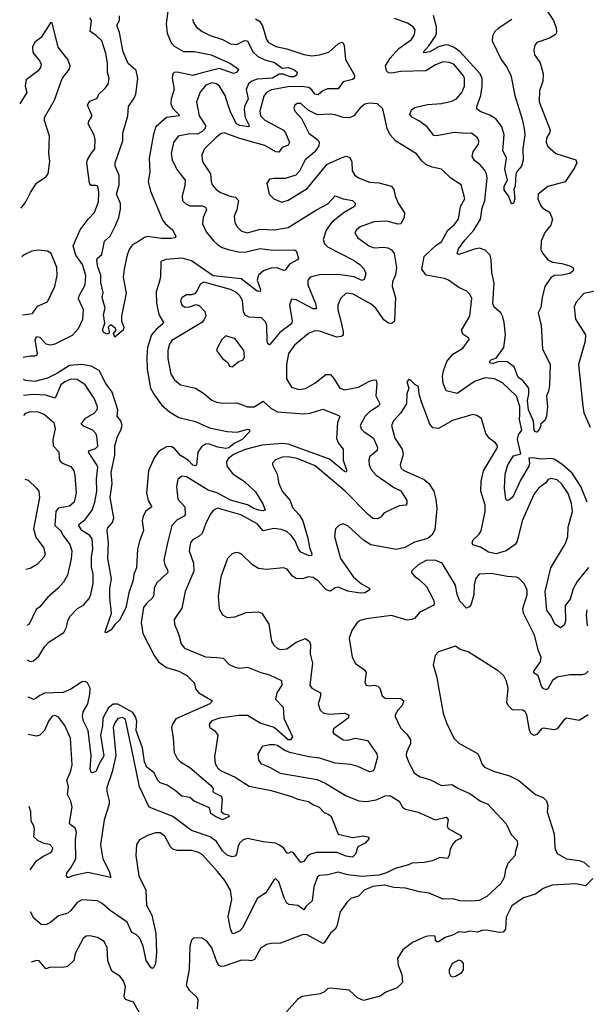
# Model space of a CAD drawing. Extents: x 2143765 to 2212931, y 878955 to 1017455.
# Tile 144 of 256: x 2144197 to 2147821, y 947024 to 953321. Entities that reach past the tile are written whole.
import ezdxf

# ---------------------------------------------------------------- set-up
doc = ezdxf.new("R2010")
doc.units = 0

msp = doc.modelspace()

# ---------------------------------------------------------------- linework, layer by layer
at = {"layer": '0CON20XD'}
for points in [[(2145144.8, 953375), (2145134.8, 953295), (2145140.7, 953235), (2145165, 953173.5), (2145185, 953150.8), (2145245, 953116.9), (2145315, 953117.7), (2145422, 953095), (2145545, 953040), (2145595.8, 953005), (2145587.5, 952985), (2145565, 952977.1), (2145475, 953008.2), (2145355, 952978.3), (2145305, 952963.4), (2145205, 952985.3), (2145185, 952982.5), (2145176, 952974), (2145172.8, 952947.2), (2145184.5, 952875), (2145165.9, 952815), (2145164.5, 952784.5), (2145174, 952754), (2145214.4, 952715), (2145217.5, 952705), (2145135, 952695.3), (2145066.8, 952635), (2145052.2, 952587.8), (2145024.3, 952435), (2145028.8, 952345), (2145018.9, 952285), (2145033.7, 952223.7), (2145111.5, 952041.5), (2145128.3, 952018.3), (2145176.7, 951975), (2145196.4, 951933.6), (2145190, 951925), (2145165, 951921.4), (2145105, 951921.8), (2145015, 951933.8), (2144995, 951928.8), (2144956.8, 951903.2), (2144919.5, 951880.5), (2144899.6, 951855), (2144883.6, 951816.4), (2144865.5, 951725), (2144859.1, 951675), (2144877.5, 951572.5), (2144848.6, 951425), (2144847.5, 951395), (2144862.7, 951355), (2144859.5, 951335), (2144805, 951290), (2144797, 951313), (2144813.3, 951335), (2144810, 951345), (2144785, 951366.2), (2144775, 951366.7), (2144762.5, 951355), (2144770, 951325), (2144766.4, 951313.6), (2144755, 951310), (2144735, 951320), (2144727.5, 951335), (2144740.7, 951379.3), (2144734, 951435), (2144743.8, 951475), (2144724, 951545), (2144730, 951575), (2144715, 951640), (2144716.2, 951686.2), (2144695, 951746.2), (2144691.1, 951785), (2144695, 951796.2), (2144722, 951818), (2144740.5, 951905), (2144774.7, 951935.3), (2144810.8, 952005), (2144831.8, 952055), (2144841.6, 952108.4), (2144841.7, 952145), (2144815.4, 952205), (2144832.3, 952265), (2144832.7, 952325), (2144808.5, 952385), (2144806.8, 952405), (2144856.5, 952545), (2144856, 952595), (2144889.7, 952705), (2144892.5, 952765), (2144930.3, 952819.7), (2144940.9, 952845), (2144953.7, 952945), (2144941.8, 952995), (2144890.3, 953040.3), (2144857.9, 953115), (2144835, 953238), (2144818.6, 953285), (2144835.3, 953314.7), (2144835.3, 953345)], [(2147563.3, 953385), (2147610.8, 953315), (2147628.3, 953268.3), (2147630.7, 953239.3), (2147623.8, 953225), (2147585, 953202.2), (2147505, 953174), (2147492.4, 953157.6), (2147485.6, 953125), (2147490.6, 953095), (2147525.3, 953045.3), (2147546, 952975), (2147542.3, 952927.7), (2147521.1, 952865), (2147520, 952795), (2147590, 952615), (2147585.6, 952595), (2147565.5, 952565), (2147563.8, 952535), (2147575, 952509.2), (2147626.2, 952465), (2147754, 952424), (2147760, 952405), (2147745, 952372.5), (2147686.4, 952283.6), (2147575, 952254.4), (2147512.5, 952205), (2147510, 952175), (2147529.8, 952129.8), (2147542, 952115), (2147585, 952089.2), (2147604.4, 952045), (2147593.4, 952006.6), (2147555, 951960.8), (2147532.3, 951905), (2147531, 951851), (2147543.3, 951825), (2147575, 951784.5), (2147605, 951770.5), (2147665, 951762.1), (2147715, 951747.2), (2147735.3, 951735.3), (2147740, 951725), (2147735, 951712.2), (2147715, 951697.5), (2147665, 951686.8), (2147615, 951685.4), (2147592.2, 951667.8), (2147555, 951614), (2147538.2, 951545), (2147530.8, 951479.2), (2147512.9, 951445), (2147532.5, 951365), (2147541.1, 951215), (2147589.4, 951115), (2147585.6, 950984.4), (2147580, 950945), (2147566.2, 950915), (2147573.8, 950845), (2147566.7, 950785), (2147555, 950757.5), (2147527.5, 950735), (2147530, 950725), (2147520.5, 950699.5), (2147505, 950683.8), (2147495, 950684.2), (2147487.1, 950695), (2147483.1, 950753.1), (2147450.4, 950825), (2147445.3, 950885.3), (2147453.3, 950925), (2147453.2, 950965), (2147415, 951014.3), (2147385, 951033.2), (2147360.6, 951100.6), (2147315, 951131.8), (2147264.3, 951135.7), (2147225, 951122.1), (2147208.6, 951125), (2147202.5, 951135), (2147215, 951146.9), (2147243.5, 951156.5), (2147294, 951225), (2147305.2, 951305), (2147296.3, 951385), (2147285.2, 951425.2), (2147274.6, 951445), (2147231.8, 951481.8), (2147222.1, 951505), (2147231.3, 951635), (2147217, 951705), (2147213.1, 951785), (2147205.3, 951815), (2147175, 951846.5), (2147138.8, 951858.8), (2147105, 951854.1), (2147005, 951820), (2146995.9, 951825.9), (2147004.5, 951855), (2147045, 951911.5), (2147102.4, 951975), (2147143.6, 952045), (2147154.7, 952115), (2147171.6, 952165), (2147186.4, 952306.4), (2147182.3, 952335), (2147170.6, 952360.6), (2147139.2, 952395), (2147108.1, 952418.1), (2147091.2, 952445), (2147096.8, 952475), (2147132.2, 952525), (2147134.3, 952545), (2147125.8, 952565), (2147086, 952596), (2147057.3, 952592.7), (2146975, 952599.2), (2146865, 952578.5), (2146845, 952580.6), (2146802.9, 952635), (2146755, 952670.8), (2146705, 952696.7), (2146691.8, 952715), (2146703.6, 952745), (2146725, 952759.7), (2146805, 952777.7), (2146895, 952784.2), (2146961.4, 952798.6), (2146990, 952815), (2147024.7, 952855.3), (2147040.9, 952895), (2147041.2, 952945), (2147035, 952960.6), (2146974.8, 953034.8), (2146945, 953047.2), (2146905, 953051.3), (2146857.4, 953032.6), (2146795, 952993.4), (2146635, 952989.6), (2146575, 952977.7), (2146555, 952980.9), (2146543, 952993), (2146537.6, 953025), (2146566.1, 953073.9), (2146622.8, 953137.2), (2146703.5, 953195), (2146722.5, 953225), (2146725.7, 953255), (2146714, 953275), (2146678, 953298), (2146595, 953327.2)], [(2144206.1, 952115), (2144236.9, 952155), (2144265.5, 952215), (2144305, 952274.3), (2144364, 952315), (2144378.6, 952335), (2144389.1, 952415), (2144383.3, 952465), (2144388.1, 952575), (2144356.5, 952675), (2144355.6, 952695), (2144419.2, 952805), (2144468.6, 952945), (2144515.8, 953005), (2144520.8, 953025), (2144504.3, 953065), (2144444.2, 953145), (2144405, 953300), (2144395, 953300), (2144333.9, 953206.1), (2144293.2, 953176.8), (2144278, 953145), (2144280.5, 953110.5), (2144326.2, 953055), (2144333.6, 953036.4), (2144330, 953015), (2144315.5, 952994.5), (2144239.2, 952935), (2144232.5, 952895), (2144243.1, 952855), (2144197.1, 952782.6)], [(2144219, 951161.8), (2144265, 951170.8), (2144295, 951170.5), (2144305.8, 951175), (2144310, 951185), (2144296.8, 951273.2), (2144305, 951294.3), (2144325, 951289.5), (2144365, 951247.5), (2144395, 951242.1), (2144425, 951247.3), (2144535.8, 951304.2), (2144572.2, 951345), (2144600.4, 951405), (2144604.6, 951465), (2144572.5, 951535), (2144577.5, 951555), (2144615.8, 951625), (2144620, 951685), (2144597.9, 951755), (2144555.2, 951815.2), (2144538.1, 951875), (2144583.1, 951976.9), (2144635, 952046), (2144675, 952086.7), (2144701.9, 952155), (2144704.2, 952215), (2144696.2, 952255), (2144685, 952261.2), (2144655, 952261.2), (2144644.2, 952274.2), (2144625.5, 952405), (2144630, 952425), (2144655, 952465.7), (2144676.9, 952495), (2144678.9, 952555), (2144672.8, 952582.8), (2144635.9, 952654.1), (2144638.3, 952671.7), (2144660, 952705), (2144630.6, 952775), (2144645, 952799.2), (2144685, 952814.2), (2144695, 952823.8), (2144702.5, 952845), (2144745, 952884.2), (2144762, 952908), (2144768.9, 952945), (2144759.2, 952985), (2144758.2, 953045), (2144748.9, 953105), (2144721.4, 953185), (2144685, 953221.4), (2144646.9, 953245), (2144655.5, 953315.5), (2144645, 953332.5)], [(2145302.2, 953325), (2145308, 953302), (2145325, 953276), (2145364, 953245), (2145415, 953219.5), (2145495, 953194.7), (2145545, 953166.6), (2145585, 953161.9), (2145635, 953187.1), (2145655, 953185.6), (2145687.3, 953115), (2145720.9, 953085), (2145765, 953063.9), (2145826.4, 953046.4), (2145875, 953011.2), (2145915, 953015.3), (2145951.1, 953001.1), (2145970.8, 952985), (2145967.2, 952965), (2145951.9, 952955), (2145927.5, 952955), (2145882.5, 952972.5), (2145856.7, 952973.3), (2145815, 952947.3), (2145715, 952939.8), (2145682.5, 952927.5), (2145660, 952910), (2145645.3, 952875), (2145658.4, 952815), (2145635.8, 952765), (2145633.1, 952745), (2145640.2, 952695), (2145664.5, 952645), (2145662.5, 952635), (2145605.7, 952644.3), (2145584.2, 952655), (2145547.7, 952725), (2145530.4, 952775), (2145511.9, 952835), (2145475, 952896.5), (2145455, 952910.8), (2145425, 952917.9), (2145387.3, 952902.7), (2145352.2, 952857.8), (2145327.7, 952795), (2145344.8, 952704.8), (2145385.3, 952645), (2145384.2, 952625), (2145364.1, 952605), (2145335, 952588.5), (2145285, 952590.2), (2145210.8, 952575), (2145181.1, 952535), (2145165.6, 952465), (2145171.5, 952425), (2145202.4, 952362.4), (2145255.6, 952295), (2145252.6, 952257.4), (2145236.4, 952195), (2145239.4, 952165), (2145258.6, 952145), (2145285, 952130.8), (2145365, 952130.4), (2145385, 952120.8), (2145391.5, 952105), (2145370, 952055), (2145365.4, 952015.4), (2145388.8, 951965), (2145436.2, 951906.2), (2145463.1, 951883.1), (2145493.1, 951863.1), (2145529.4, 951850.6), (2145605, 951834.2), (2145645, 951836.9), (2145735, 951858.4), (2145815, 951847.3), (2145955, 951848), (2145965, 951843.3), (2145981.2, 951795), (2145973.8, 951785), (2145923.6, 951756.4), (2145895, 951718), (2145885, 951715.7), (2145843.7, 951733.7), (2145805, 951732.1), (2145756.5, 951715), (2145725, 951686.5), (2145716.2, 951655), (2145737.5, 951595), (2145735, 951582), (2145715, 951583.6), (2145612.8, 951662.8), (2145435, 951682.7), (2145295, 951779.4), (2145235.3, 951794.7), (2145132.4, 951787.6), (2145100, 951775), (2145098.1, 951675), (2145086, 951634)], [(2145705, 953326.7), (2145730.6, 953310.6), (2145750.5, 953280.5), (2145775.4, 953195), (2145788.5, 953175), (2145835, 953150), (2145905, 953134.7), (2146015, 953097.1), (2146065, 953089.8), (2146115, 953095.2), (2146175, 953113), (2146235, 953167.2), (2146255, 953176.6), (2146264, 953174), (2146272.6, 953155), (2146280, 953065), (2146338.2, 952965), (2146335.6, 952945), (2146325, 952937.5), (2146265, 952922.2), (2146235, 952878.9), (2146165, 952879.4), (2146135, 952864.7), (2146105, 952840), (2146085, 952843.9), (2146065, 952872), (2146046.4, 952886.4), (2145996.3, 952893.7), (2145915, 952891.6), (2145808.3, 952871.7), (2145775, 952855.4), (2145758.9, 952831.1), (2145732.2, 952735), (2145736.2, 952705), (2145765, 952678.2), (2145885, 952614.6), (2145898.1, 952598.1), (2145921.8, 952535), (2145915, 952518.9), (2145875, 952503.3), (2145855, 952473.3), (2145835, 952476.2), (2145765, 952515.7), (2145605, 952560.3), (2145505, 952597.3), (2145485, 952592.5), (2145455, 952570.4), (2145380, 952495), (2145362.7, 952457.3), (2145364, 952424), (2145370, 952405), (2145418.4, 952335), (2145421.2, 952285), (2145428.9, 952265), (2145453.1, 952235), (2145480.8, 952215), (2145542.3, 952192.3)], [(2147345, 953322.5), (2147257.1, 953265), (2147236.9, 953245), (2147220.6, 953215), (2147218.1, 953185), (2147276.2, 953065), (2147309.9, 953019.9), (2147338.5, 952965), (2147363.1, 952835), (2147410.9, 952685), (2147424.1, 952624.1), (2147427.6, 952585), (2147415.5, 952495.5), (2147417.8, 952422.2), (2147406, 952385), (2147381.5, 952355), (2147370.6, 952335), (2147365, 952257.5), (2147356.7, 952235), (2147362.9, 952175), (2147355, 952146.7), (2147345, 952143.3), (2147339.5, 952149.5), (2147323.8, 952195), (2147295, 952231.2), (2147294.7, 952255), (2147317.8, 952295), (2147300.9, 952365), (2147309.5, 952435), (2147287.3, 952485), (2147296.6, 952585), (2147280.9, 952635), (2147245, 952684.6), (2147205, 952710.3), (2147143.1, 952733.1), (2147121.1, 952751.1), (2147120.8, 952765), (2147146.6, 952835), (2147155.7, 952895.7), (2147154.3, 952945), (2147141.8, 952975), (2147013.8, 953115), (2146975, 953143.1), (2146935, 953159), (2146915, 953157.3), (2146875, 953146.3), (2146819.2, 953115), (2146785, 953108.8), (2146780, 953115), (2146813.9, 953153.9), (2146857.1, 953215), (2146863.7, 953235), (2146863.1, 953275), (2146842.7, 953347.3)], [(2147825.6, 950235), (2147787, 950335), (2147730.4, 950420.4), (2147665, 950478.8), (2147615, 950510.1), (2147595, 950515.5), (2147535, 950509.5), (2147475, 950518.8), (2147454.2, 950515.8), (2147457.9, 950485), (2147453, 950465), (2147399.5, 950375), (2147355, 950278), (2147345, 950262), (2147325, 950248.8), (2147315, 950246.7), (2147306.7, 950255), (2147296.9, 950325), (2147301.2, 950415), (2147318.4, 950475), (2147355, 950531.9), (2147401.5, 950545), (2147380.4, 950635), (2147387.9, 950665), (2147409.4, 950695), (2147393.1, 950763.1), (2147396, 950795), (2147395, 950846.7), (2147375, 950913.1), (2147285, 950998.1), (2147233.1, 951023.1), (2147175, 951031.1), (2147105, 951006.2), (2146995, 950930), (2146925, 950946.2), (2146905, 950993.3), (2146902, 951042), (2146907.1, 951075), (2146929.4, 951135), (2146968.3, 951181.7), (2147030.7, 951219.3), (2147072.5, 951275), (2147068.8, 951285), (2147030.6, 951310.6), (2147023.8, 951335), (2147076.9, 951425), (2147088, 951538), (2147075.4, 951565.4), (2147056.2, 951585), (2147005, 951608.5), (2146939.2, 951655), (2146915, 951664.6), (2146796.4, 951686.4), (2146768.4, 951725), (2146783.4, 951806.6), (2146860.6, 951879.4), (2146895, 951900), (2146934.5, 951975), (2146975, 952009.4), (2147002.9, 952045), (2147016.5, 952125), (2147044.5, 952175), (2147021.2, 952265), (2146955, 952306.9), (2146895, 952365.7), (2146835, 952376.8), (2146795.2, 952395.2), (2146768.1, 952418.1), (2146735, 952462.5), (2146602.8, 952542.8), (2146567.1, 952585), (2146548.1, 952625), (2146520, 952750), (2146485, 952782.5), (2146435, 952787.5), (2146405, 952780), (2146375, 952756.2), (2146334.6, 952705.4), (2146307, 952693), (2146265, 952694.5), (2146215, 952712.2), (2146185, 952716.9), (2146101.9, 952711.9), (2146041.7, 952741.7), (2145995, 952785.6), (2145972.5, 952785), (2145956.2, 952775), (2145950, 952755), (2145957.1, 952735), (2145998.6, 952688.6), (2146047.1, 952595), (2146105, 952550), (2146111.8, 952535), (2146110.9, 952515), (2146085.3, 952474.7), (2146021.9, 952425), (2145987.4, 952352.6), (2145962.7, 952327.3), (2145895, 952305.6), (2145825, 952306), (2145795, 952300), (2145776.7, 952275), (2145792, 952205), (2145823.3, 952175), (2145874.2, 952154.2), (2145915, 952165.8), (2146035, 952240.8), (2146163.3, 952396.7), (2146255, 952437.3), (2146285, 952447.5), (2146308.4, 952438.4), (2146321.2, 952411.2), (2146323.8, 952353.8), (2146339.4, 952329.4), (2146365, 952309.4), (2146435, 952281.2), (2146495, 952277.3), (2146576, 952256), (2146590.5, 952235), (2146598.8, 952195), (2146618.3, 952148.3), (2146657.5, 952085), (2146656.7, 952055), (2146635, 952014.4), (2146615, 952012.2), (2146545, 952032.3), (2146462.3, 952027.7), (2146375, 951996.5), (2146350, 951975), (2146340, 951955), (2146359.2, 951925), (2146435, 951872.7), (2146465, 951861.8), (2146525, 951866.9), (2146550.9, 951860.9), (2146575, 951849.4), (2146591.2, 951825), (2146606.7, 951735), (2146600.8, 951689.2), (2146581.2, 951645), (2146579.2, 951615), (2146600, 951545), (2146596.8, 951455), (2146595, 951391.2), (2146575, 951377.8), (2146555, 951380), (2146525, 951402.2), (2146475.4, 951475), (2146445, 951502.5), (2146330, 951565), (2146285, 951571.4), (2146250.2, 951539.8), (2146231.1, 951495), (2146231.2, 951465), (2146252, 951395), (2146266.2, 951325), (2146265, 951304.2), (2146255, 951294.5), (2146225, 951290), (2146115, 951329.2), (2146085, 951330), (2146045, 951313.3), (2145955, 951240), (2145915.5, 951185), (2145903.8, 951116.2), (2145903.2, 951023.2), (2145935, 950971.2), (2145985, 950955.6), (2146025, 950963.1), (2146085, 950997.3), (2146155, 951052.5), (2146185, 951051.9), (2146207, 951027), (2146244.7, 950964.7), (2146275, 950953.8), (2146365, 950970.4), (2146435, 951010), (2146465, 951018.1), (2146476, 951015), (2146481.8, 950995), (2146475.3, 950915.3), (2146501.5, 950865), (2146495, 950851.9), (2146435, 950813.8), (2146406.2, 950785), (2146374.5, 950725), (2146381.5, 950705), (2146397.6, 950687.6), (2146459.3, 950645), (2146486.5, 950585), (2146483.5, 950565), (2146434.4, 950525), (2146429.1, 950505), (2146432.3, 950475), (2146445.4, 950445), (2146477.7, 950407.7), (2146595, 950326.4), (2146635, 950307.1), (2146672.9, 950245), (2146674, 950225), (2146666.7, 950215), (2146625, 950211.2), (2146563.8, 950185), (2146525.7, 950164.3), (2146508.1, 950141.9), (2146485, 950128.5), (2146455, 950131.5), (2146425, 950156.2), (2146278.9, 950305), (2146087, 950467), (2145972.5, 950515), (2145915, 950524.2), (2145875, 950522.7), (2145832.5, 950505), (2145814.5, 950485.5), (2145814, 950475), (2145843.6, 950415), (2145854.5, 950355), (2145875.6, 950305), (2145926.7, 950245), (2145942.1, 950202.1), (2145984.4, 950154.4), (2146008.4, 950115), (2146039.8, 950005), (2146050, 949945), (2146065.7, 949904.3), (2146063.3, 949895), (2146048.3, 949891.7), (2145995, 949914.6), (2145980, 949935), (2145958.1, 949988.1), (2145932.9, 950022.9), (2145905, 950047.3), (2145870.7, 950060.7), (2145822.3, 950067.7), (2145755, 950052.9), (2145715, 950096.9), (2145611.1, 950155), (2145462.9, 950197.1), (2145436.1, 950183.9), (2145415, 950155.8), (2145384.7, 950095.3), (2145364.5, 950035), (2145345, 950017.5), (2145302.9, 949995), (2145288.5, 949975), (2145280.5, 949925), (2145308.9, 949845), (2145310, 949795), (2145255.6, 949665), (2145233.6, 949556.4), (2145185.8, 949485), (2145188, 949455), (2145215, 949387.5), (2145229.1, 949329.1), (2145250.8, 949300.8), (2145385, 949246.7), (2145457.4, 949242.6), (2145498.3, 949238.3), (2145537.2, 949197.2), (2145575, 949179.4), (2145605, 949174.4), (2145655, 949180.6), (2145738.8, 949145), (2145795, 949130), (2145872.5, 949095), (2145874.5, 949065), (2145842.2, 949015), (2145832.5, 948975), (2145882.9, 948925), (2145887.2, 948855), (2145941.2, 948735), (2145930, 948715), (2145915, 948715.6), (2145823.9, 948793.9), (2145735, 948821.3), (2145655, 948871.1), (2145598.3, 948871.7), (2145475, 948854.5), (2145425, 948836.9), (2145408, 948815), (2145414, 948795), (2145445, 948773.8), (2145464, 948745), (2145448.6, 948645), (2145442.2, 948607.8), (2145447.8, 948565), (2145464.4, 948535), (2145486.3, 948516.3), (2145575, 948477.4), (2145665, 948418.9), (2145805, 948390.9), (2145935, 948353.8), (2145975, 948336.7), (2146045, 948321.4), (2146071.7, 948301.7), (2146113.3, 948285), (2146145, 948251.2), (2146175, 948238.8), (2146188.8, 948225), (2146235, 948112), (2146325, 948091.4), (2146395, 948101.8), (2146423.8, 948095), (2146431.2, 948085), (2146405.7, 948055), (2146359.4, 948030.6), (2146344.4, 947985), (2146325, 947964.6), (2146285, 947971.5), (2146225, 947994.6), (2146094.8, 947995.2), (2146056.7, 947985), (2146038.7, 947971.3), (2146015, 947938), (2145995, 947932), (2145945.8, 947995.8), (2145935, 947998.8), (2145915, 947987.5), (2145905, 947992.9), (2145885, 948025.6), (2145855, 948044.5), (2145833.6, 948053.6), (2145755, 948062.8), (2145655, 948083.9), (2145625.8, 948075), (2145603.5, 948055), (2145593.6, 948035), (2145584, 947985), (2145575, 947972), (2145555, 947966.9), (2145525, 947978.9), (2145494, 948005), (2145455.8, 948065.8), (2145415.6, 948095), (2145295, 948134.6), (2145175.5, 948225), (2145024.3, 948284.3), (2144962.7, 948415), (2144925, 948602), (2144874.5, 948845), (2144855, 948858.8), (2144825, 948851.5), (2144805.4, 948825), (2144795.4, 948795), (2144812.5, 948615), (2144788.7, 948511.3), (2144755, 948410), (2144754.1, 948385), (2144770, 948325), (2144769.7, 948305), (2144737.2, 948202.8), (2144714.7, 948044.7), (2144728.8, 947955), (2144768.9, 947875), (2144780, 947835), (2144633.8, 947866.2), (2144535, 947845.6), (2144505, 947833.3), (2144495.6, 947845), (2144497.6, 947865), (2144523.5, 947896.5), (2144557, 947955), (2144553.2, 948075), (2144559.6, 948125), (2144551.2, 948151.2), (2144520.8, 948175), (2144515.6, 948185.6), (2144533.5, 948285), (2144523.6, 948323.6), (2144503.3, 948365), (2144509.1, 948415), (2144497.9, 948455), (2144525, 948518), (2144532.3, 948555), (2144522.2, 948725), (2144486.8, 948806.8), (2144445, 948861.4), (2144425, 948870), (2144405, 948867.5), (2144381.8, 948835), (2144355.7, 948774.3), (2144325, 948745.6), (2144305, 948737.8), (2144251.7, 948749.7)], [(2145542.3, 952192.3), (2145577.5, 952185), (2145596.1, 952165), (2145585.3, 952104.7), (2145567.8, 952065), (2145572.8, 952022.8), (2145588.6, 951995), (2145615, 951968.6), (2145655, 951957.5), (2145735, 951980), (2145825, 951975.8), (2145915, 951991.6), (2146095, 952104.6), (2146167.2, 952142.8), (2146215, 952194.3), (2146265, 952174.5), (2146326.2, 952165), (2146345.8, 952145), (2146337.5, 952125), (2146272, 952088), (2146193.3, 952026.7), (2146158.1, 951975), (2146138.6, 951915), (2146146.7, 951886.7), (2146165, 951867.5), (2146332, 951782), (2146371.9, 951755), (2146399.2, 951725), (2146410, 951695), (2146401.2, 951658.8), (2146385, 951653.5), (2146337.2, 951677.2), (2146235, 951690.9), (2146115, 951689.8), (2146055, 951674.4), (2146039.5, 951655), (2146038.9, 951625), (2146088.6, 951505), (2146095, 951471.2), (2146075, 951472.3), (2145965, 951530), (2145935, 951533.8), (2145923.3, 951495), (2145939.4, 951395), (2145935.4, 951375), (2145860.6, 951319.4), (2145795, 951242.2), (2145785, 951247.5), (2145779.7, 951265), (2145778.2, 951365), (2145769.5, 951389.5), (2145743.3, 951413.3), (2145665, 951417.5), (2145640.1, 951430.1), (2145628.8, 951455), (2145622.7, 951525), (2145605.3, 951555), (2145584.6, 951575), (2145545.5, 951595.5), (2145375, 951642.9), (2145351.5, 951628.5), (2145330.8, 951585), (2145315, 951568), (2145295, 951560.8), (2145265, 951560.8), (2145235.6, 951544.4), (2145225.7, 951525), (2145235, 951494.2), (2145255, 951483.3), (2145282.5, 951485), (2145325, 951498.6), (2145345, 951493.1), (2145381.2, 951455), (2145387.3, 951425), (2145375, 951398.1), (2145361.5, 951385), (2145170.9, 951269.1), (2145155.5, 951245), (2145143.8, 951205), (2145143.8, 951155), (2145164.7, 951054.7), (2145187.3, 951017.3), (2145225, 950985.6), (2145322, 950965), (2145373.3, 950933.3), (2145425, 950887.8), (2145455, 950875.5), (2145495, 950869.1), (2145585, 950871.1), (2145655, 950843.9), (2145695.9, 950844.1), (2145755, 950881.1), (2145805, 950833.6), (2145845, 950812.6), (2146015, 950799.7), (2146055.3, 950804.7), (2146135, 950829.5), (2146239.1, 950789.1), (2146243.8, 950783.8), (2146230.4, 950745), (2146223.8, 950643.8), (2146233.1, 950615), (2146266.9, 950575), (2146266.8, 950503.2), (2146290, 950435), (2146285, 950426.2), (2146275, 950431.9), (2146179.4, 950509.4), (2145915, 950605.2), (2145875, 950610.2), (2145745, 950600.2), (2145638.3, 950571.7), (2145565, 950539.4), (2145532.9, 950515), (2145520, 950495), (2145521.5, 950465), (2145557.6, 950417.6), (2145636.7, 950365), (2145705, 950300.6), (2145751.4, 950225), (2145766.5, 950183.5), (2145755, 950179.5), (2145727.5, 950185), (2145695, 950195.6), (2145655, 950219.2), (2145545, 950249), (2145465, 950292.5), (2145402.5, 950312.5), (2145265, 950396.8), (2145235, 950400.6), (2145208.9, 950381.1), (2145199.1, 950335), (2145209.5, 950255), (2145252.7, 950205), (2145256.2, 950155), (2145249.2, 950145), (2145205, 950122.9), (2145171.2, 950085), (2145143.1, 949975), (2145120, 949865), (2145126.2, 949835), (2145143.3, 949803.3), (2145143.8, 949785), (2145071.9, 949718.1), (2145057.5, 949685), (2145055.4, 949645), (2145047.9, 949625), (2145005, 949584.4), (2144989.1, 949560.9), (2144973.1, 949465), (2144984.7, 949395), (2145056.8, 949255), (2145085, 949214.6), (2145135, 949177.5), (2145215, 949153.8), (2145265.9, 949125.9), (2145309.2, 949085), (2145315.8, 949075), (2145320.5, 949040.5), (2145343.3, 949015), (2145430, 948965), (2145414, 948945), (2145195, 948849.1), (2145173.4, 948815), (2145168.8, 948795), (2145177.9, 948727.9), (2145185.6, 948635), (2145204.4, 948595), (2145224.7, 948574.7), (2145285, 948539.1), (2145417.5, 948425), (2145433.8, 948405), (2145432.5, 948385), (2145438.3, 948378.3), (2145485.8, 948355), (2145493.1, 948335), (2145486.1, 948256.1), (2145505, 948242.5), (2145533.3, 948235), (2145537.1, 948225), (2145495, 948204.3), (2145445, 948226.7), (2145420.5, 948245), (2145410, 948280), (2145314, 948324), (2145285, 948346.9), (2145233.8, 948355), (2145191.9, 948391.9), (2145140.8, 948425), (2145095, 948440.3), (2145080.5, 948455), (2145056.1, 948505), (2145010.2, 948540.2), (2144994.9, 948575), (2144982.2, 948665), (2144942, 948775), (2144945.5, 948835), (2144938.5, 948861.5), (2144920.1, 948890.1), (2144825, 948944.2), (2144795.8, 948944.2), (2144765, 948919.3), (2144728.3, 948855), (2144727.6, 948805), (2144714.7, 948744.7), (2144736, 948614), (2144702.3, 948557.7), (2144686.2, 948515), (2144663.8, 948503.8), (2144655, 948506), (2144647.3, 948527.3), (2144653.4, 948615), (2144634.8, 948774.8), (2144605.9, 948835), (2144598.1, 948865), (2144602.5, 948895), (2144632, 948945), (2144646.5, 949006.5), (2144647.8, 949045), (2144630.8, 949080.8), (2144615, 949089.4), (2144595, 949086.8), (2144527.5, 949042.5), (2144475, 949017.3), (2144355, 949013), (2144325, 948999.7), (2144301.1, 948978.9), (2144285, 948972.7), (2144252.4, 948987.6), (2144248.5, 948987)], [(2144215.4, 951432.3), (2144278.9, 951441.1), (2144311.8, 951488.2), (2144375, 951516.7), (2144421.9, 951615), (2144437.8, 951685), (2144433.8, 951735), (2144398.1, 951825), (2144375, 951840.5), (2144315, 951846.8), (2144275, 951840), (2144225, 951816.2), (2144210.3, 951805.1)], [(2145086, 951634), (2145069.5, 951580.5), (2145072.3, 951507.7), (2145086.8, 951435), (2145117.1, 951385), (2145113.1, 951375), (2145069.9, 951340.1), (2145039.6, 951305), (2145015.3, 951225), (2145009.7, 951165), (2145012.4, 951085), (2145034.7, 950965), (2145059, 950919), (2145105, 950857.8), (2145155, 950812.2), (2145215, 950776.5), (2145321.4, 950751.4), (2145410.6, 950710.6), (2145525, 950686.9), (2145587.9, 950682.1), (2145655, 950702), (2145667.7, 950697.7), (2145666.2, 950685), (2145619, 950635), (2145569.4, 950610.6), (2145535, 950582.3), (2145515, 950577.9), (2145463.7, 950586.3), (2145405, 950607.5), (2145384.8, 950605.2), (2145360.4, 950589.6), (2145337.1, 950555), (2145327.8, 950475), (2145321.4, 950468.6), (2145305, 950472.3), (2145273.6, 950503.6), (2145225, 950534.7), (2145187.7, 950577.7), (2145165, 950591.6), (2145135, 950588.9), (2145101, 950569), (2145083.5, 950555), (2145054.6, 950515), (2145020, 950435), (2145008.1, 950295), (2145019.5, 950245), (2145043.1, 950205), (2145002.8, 950177.2), (2144986.1, 950145), (2144981.1, 950115), (2144988.5, 950055), (2144962.5, 949985), (2144951.5, 949935), (2144943.7, 949816.3), (2144926.9, 949775), (2144923, 949737), (2144895.4, 949654.6), (2144875, 949560), (2144835, 949480), (2144805, 949452.5), (2144782, 949418), (2144755, 949400.8), (2144745, 949400), (2144742.9, 949405), (2144783.8, 949525), (2144773.6, 949625), (2144773.8, 949685), (2144783.3, 949745), (2144760.2, 949875), (2144765.3, 949974.7), (2144756.4, 950055), (2144759.8, 950070.2), (2144790.2, 950105), (2144798.2, 950135), (2144775.3, 950265), (2144789.5, 950355), (2144782.9, 950425), (2144804.7, 950535), (2144805.7, 950595), (2144821.9, 950655), (2144845, 950695.6), (2144852.5, 950725), (2144845, 950754.5), (2144820, 950785), (2144825.6, 950825), (2144787.8, 950937.8), (2144748.9, 950995), (2144705, 951076.7), (2144655, 951105.8), (2144595.1, 951115.1), (2144515, 951109.3), (2144439.5, 951060.5), (2144375, 951027.6), (2144295, 951007.4), (2144234.2, 951014.2), (2144221, 951020.7)], [(2147875, 951584.4), (2147805, 951568.6), (2147756, 951515), (2147744.4, 951485), (2147752.2, 951405), (2147815.7, 951305), (2147814.3, 951265), (2147771.1, 951115), (2147799.7, 950849.7), (2147805.6, 950805.6), (2147845, 950713.8)], [(2145555, 951100), (2145595, 951133.3), (2145626.2, 951145), (2145634, 951165), (2145630.8, 951205), (2145575, 951280), (2145515, 951298.6), (2145490.8, 951275), (2145461.2, 951225), (2145456.7, 951205), (2145494.3, 951154.3), (2145527.7, 951127.7), (2145540, 951105), (2145555, 951100)], [(2144245.3, 949226.3), (2144265, 949216.7), (2144285, 949220.6), (2144319.4, 949250.6), (2144355, 949310), (2144385, 949341.4), (2144479.1, 949400.9), (2144497.5, 949435), (2144505.7, 949475.7), (2144517.1, 949505), (2144567.5, 949555), (2144605, 949575.6), (2144640.7, 949619.3), (2144653.1, 949645), (2144667.8, 949715), (2144667.2, 949775), (2144657.3, 949822.7), (2144656.7, 949885), (2144664.6, 949935), (2144659.8, 949999.8), (2144645, 950022.5), (2144593.8, 950055), (2144574.6, 950085), (2144576.7, 950095), (2144615.2, 950124.8), (2144659.6, 950185), (2144678, 950235), (2144691.2, 950305), (2144689.1, 950385), (2144696.5, 950456.5), (2144691.5, 950475), (2144637.8, 950555), (2144644.2, 950565), (2144681.5, 950578.5), (2144696.7, 950593.3), (2144689.8, 950659.8), (2144684.4, 950675), (2144665.6, 950695), (2144605, 950720.8), (2144591.1, 950735), (2144617.8, 950772.2), (2144673.1, 950805), (2144692.2, 950825), (2144695.5, 950845), (2144676.1, 950896.1), (2144615, 950985.6), (2144565, 951019.1), (2144525, 951022.3), (2144485, 951004.6), (2144460.8, 950985), (2144425, 950901.1), (2144365, 950918.9), (2144285, 950924), (2144222.4, 950917.9)], [(2147835, 949818.5), (2147762.4, 949727.6), (2147738, 949682), (2147717.7, 949615), (2147686.7, 949575), (2147688.4, 949475), (2147680.3, 949449.7), (2147655, 949432), (2147619.2, 949455), (2147595.4, 949505.4), (2147568.1, 949545), (2147556.9, 949665), (2147594.8, 949815), (2147688.2, 949971.8), (2147702.9, 950015), (2147705.9, 950075), (2147733.1, 950175), (2147726.2, 950226.2), (2147705, 950290), (2147665, 950350.6), (2147635, 950377.1), (2147595, 950387.5), (2147575, 950378.8), (2147561.1, 950358.9), (2147515, 950325.8), (2147485.4, 950284.6), (2147410.9, 950115), (2147379.1, 949985), (2147365, 949964.4), (2147308, 949925), (2147245, 949904.6), (2147195, 949914.6), (2147145, 949946.8), (2147095, 949962), (2147090, 949975), (2147097.3, 949995), (2147135, 950029.6), (2147148.9, 950051.1), (2147174.1, 950175.9), (2147173.7, 950215), (2147146.5, 950305), (2147148.7, 950368.7), (2147163.7, 950436.3), (2147252.2, 950585), (2147252.7, 950595), (2147240, 950615), (2147202.5, 950642.5), (2147177.8, 950675), (2147151.2, 950771.2), (2147120.3, 950790.3), (2147094.5, 950795.5), (2146965, 950757.8), (2146875, 950706.7), (2146840, 950710), (2146820, 950735), (2146765.9, 950875.9), (2146751.2, 950925), (2146746.7, 950975), (2146725, 950987.5), (2146695, 951017.5), (2146685, 951020), (2146673.3, 951005), (2146686.7, 950965), (2146672.7, 950927.3), (2146670.8, 950865), (2146633.3, 950805), (2146587.8, 950755), (2146575.6, 950725), (2146596.4, 950645), (2146643.1, 950575), (2146649.2, 950540.8), (2146631.4, 950475), (2146635.7, 950455), (2146655, 950437.8), (2146785, 950380), (2146814.5, 950355), (2146846.7, 950305), (2146859.3, 950255), (2146865.3, 950195), (2146852.4, 950057.6), (2146833.1, 950025), (2146807.7, 950002.3), (2146721.3, 949978.7), (2146661.2, 949945), (2146605, 949933.3), (2146443.4, 949963.4), (2146395, 949992.1), (2146295, 950084.2), (2146265, 950096.2), (2146241.2, 950088.8), (2146216, 950064), (2146210, 950015), (2146248.1, 949875), (2146332.7, 949755), (2146382.9, 949712.9), (2146431.2, 949685), (2146436.2, 949675), (2146405.3, 949654.7), (2146375, 949653.3), (2146295.6, 949665.6), (2146235, 949690.9), (2146215, 949687.5), (2146185, 949666.7), (2146175, 949667.5), (2146155, 949677.3), (2146105, 949732.1), (2146075, 949753.1), (2146045, 949757.5), (2146005, 949745.4), (2145965, 949746.7), (2145941.5, 949761.5), (2145907.4, 949807.4), (2145885, 949816), (2145775, 949804.4), (2145725, 949810), (2145687.1, 949835), (2145615, 949902), (2145595, 949914), (2145575, 949912), (2145555, 949904), (2145525.8, 949875), (2145483.1, 949756.9), (2145465.6, 949634.4), (2145472.4, 949552.4), (2145495, 949513.8), (2145525, 949497.1), (2145572.7, 949502.7), (2145645, 949530), (2145725, 949534.2), (2145745.6, 949525.6), (2145790.9, 949455), (2145807.1, 949347.1), (2145821.7, 949321.7), (2145845, 949298.6), (2145865, 949293.3), (2145905, 949298.2), (2145965, 949339.6), (2146025, 949364.2), (2146050.8, 949345), (2146056.7, 949325), (2146054.5, 949265), (2146069.6, 949205), (2146052.5, 949065), (2146066.6, 949046.6), (2146120, 949015), (2146121.4, 948995), (2146105.7, 948945), (2146118, 948905), (2146137.8, 948887.8), (2146175, 948878.5), (2146275.3, 948885.3), (2146302.5, 948875), (2146296.9, 948855), (2146204.3, 948785), (2146200, 948765), (2146206, 948755), (2146265.4, 948715.4), (2146295, 948713.8), (2146345, 948726.2), (2146420.9, 948710.9), (2146481.1, 948625), (2146486.2, 948605), (2146481.3, 948588.7)], [(2144224.1, 950790.4), (2144235.5, 950804.5), (2144265, 950814.5), (2144315, 950812.5), (2144355.7, 950795), (2144415.4, 950745.4), (2144424.5, 950705), (2144408.2, 950635), (2144411.9, 950595), (2144447.1, 950557.1), (2144448.8, 950515), (2144456.4, 950496.4), (2144475, 950482.5), (2144525, 950464.3), (2144543.3, 950435), (2144550, 950405), (2144557.3, 950295), (2144544.6, 950235), (2144515, 950209.7), (2144443, 950197), (2144427.3, 950175), (2144420.8, 950085), (2144457.3, 950055), (2144475, 950022.5), (2144517.9, 949965), (2144530.3, 949925), (2144526.9, 949873.1), (2144502.1, 949767.9), (2144476.5, 949723.5), (2144443.1, 949685), (2144375, 949625.6), (2144325, 949565.8), (2144301.8, 949548.2), (2144258, 949455), (2144242.3, 949446.7)], [(2144229.6, 950382.3), (2144251.2, 950375), (2144305.4, 950325.4), (2144318.9, 950305), (2144324.5, 950265), (2144285.5, 950065), (2144300.5, 950010.5), (2144350, 949945), (2144359.4, 949905), (2144354.2, 949885), (2144310.6, 949839.4), (2144265, 949811.9), (2144237.4, 949805)], [(2147832.5, 949155), (2147815, 949138.1), (2147795, 949131.1), (2147715, 949131.2), (2147635, 949116.2), (2147604.8, 949095.2), (2147575, 949042.5), (2147565, 949035.7), (2147545, 949044.3), (2147535, 949059.2), (2147514, 949125), (2147485, 949143.8), (2147484.4, 949154.4), (2147528.5, 949215), (2147531.5, 949245), (2147514.8, 949284.8), (2147489.7, 949385), (2147419.2, 949525), (2147415.3, 949555), (2147442.1, 949642.1), (2147442.4, 949672.4), (2147424.3, 949714.3), (2147389.4, 949749.4), (2147375, 949756), (2147315, 949759.4), (2147215, 949779.6), (2147135, 949775.6), (2147112.5, 949745), (2147104, 949705), (2147102.3, 949645), (2147085, 949583.8), (2147074, 949565), (2147055, 949557.5), (2147012.6, 949602.6), (2146994.7, 949645), (2146984.6, 949705), (2146898.8, 949845), (2146855, 949864.4), (2146796.8, 949863.2), (2146744.6, 949835.4), (2146703.3, 949795), (2146703.3, 949785), (2146721.7, 949761.7), (2146751.3, 949741.3), (2146798.6, 949695), (2146845.5, 949605.5), (2146847.5, 949585), (2146842, 949575), (2146755, 949529.2), (2146725, 949494.3), (2146705, 949484.4), (2146675, 949481.1), (2146575, 949511.4), (2146415, 949490), (2146375, 949478), (2146356.2, 949465), (2146320.8, 949415), (2146304.2, 949365.8), (2146323.7, 949243.7), (2146345, 949204.2), (2146402.7, 949162.7), (2146412, 949145), (2146404, 949085), (2146413.8, 949065), (2146435, 949060.8), (2146465, 949065.7), (2146487.8, 949057.8), (2146500, 949045), (2146515, 948996.2), (2146535, 948981.4), (2146635, 948979.2), (2146653.8, 948965), (2146642.5, 948935), (2146615.8, 948905), (2146599.2, 948875), (2146598.8, 948865), (2146632.5, 948792.5), (2146672.4, 948752.4), (2146695.6, 948715), (2146697, 948693), (2146671.4, 948635), (2146669.4, 948615), (2146682.9, 948575), (2146719.2, 948505), (2146755, 948481.1), (2146825, 948460), (2146895, 948423.1), (2146960.8, 948430.8), (2147003.6, 948403.6), (2147075, 948372.1), (2147145, 948322.9), (2147190.8, 948305), (2147308.3, 948178.3), (2147339.5, 948109.5), (2147379.3, 948069.3), (2147381.4, 948045), (2147365.5, 947995), (2147365.5, 947975), (2147318.4, 947925), (2147303.3, 947885), (2147294.7, 947835), (2147275, 947795.8), (2147185, 947714.4), (2147135, 947688.9), (2147085, 947684.2), (2147015, 947686.6), (2146965, 947698.6), (2146905, 947697.2), (2146815, 947734.8), (2146755, 947742.9), (2146664.2, 947765.8), (2146591, 947771), (2146530, 947785), (2146455, 947778.1), (2146399.2, 947755), (2146365, 947715.8), (2146315, 947700), (2146288.6, 947675), (2146247.1, 947615), (2146225, 947523.8), (2146214.2, 947505), (2146185, 947478), (2146145, 947416.2), (2146135, 947413.8), (2146035, 947468.6), (2146009.7, 947470.3), (2145865, 947414.3), (2145805, 947412.9), (2145775, 947405.7), (2145738, 947382), (2145698.8, 947311.2), (2145677.5, 947302.5), (2145662.5, 947305), (2145615, 947305.6), (2145505, 947267.1), (2145485, 947265.8), (2145472.8, 947272.8), (2145458.1, 947295), (2145426.3, 947386.3), (2145396.2, 947425), (2145365, 947446.2), (2145311.7, 947448.3), (2145296.7, 947435), (2145286.2, 947395), (2145280.5, 947249.5), (2145262, 947145), (2145282, 947115), (2145330.3, 947070.3), (2145335.7, 947055), (2145331.2, 946995)], [(2147825, 949547.5), (2147820.8, 949515), (2147827.1, 949445)], [(2147833.3, 948875), (2147775, 948840), (2147695, 948853.8), (2147675, 948838.8), (2147633.6, 948786.4), (2147615, 948780), (2147545, 948790), (2147534.3, 948785), (2147505, 948750), (2147485, 948742.5), (2147466.3, 948756.3), (2147457.1, 948777.1), (2147440, 948875), (2147430.8, 948895), (2147414.4, 948904.4), (2147347.9, 948907.9), (2147322.2, 948935), (2147313.6, 948955), (2147321.8, 949045), (2147310.6, 949090.6), (2147294.5, 949124.5), (2147257.5, 949157.5), (2147065, 949279.2), (2147015, 949292), (2146985, 949313.8), (2146875, 949278), (2146854, 949255), (2146841.2, 949195), (2146863.2, 949123.2), (2146905.8, 948885), (2146927.1, 948825), (2146974.3, 948725), (2147005, 948694), (2147125, 948627.1), (2147138.9, 948605), (2147152.5, 948562.5), (2147170.3, 948540.3), (2147226.7, 948515), (2147330, 948485), (2147390, 948455), (2147495.5, 948365.5), (2147545, 948345.7), (2147566.2, 948326.2), (2147575.5, 948295), (2147571.1, 948255), (2147615.4, 948115), (2147619.6, 948025), (2147635, 947988.5), (2147694.2, 947954.2), (2147775, 947944.6), (2147805, 947932.5), (2147841.1, 947901.1)], [(2146481.3, 948588.7), (2146465, 948528), (2146455, 948515.8), (2146435, 948510), (2146360.8, 948545), (2146315, 948558.4), (2146215.2, 948565.2), (2146117.2, 948597.2), (2146046.6, 948606.6), (2145925, 948634.1), (2145889.2, 948649.2), (2145845, 948678.5), (2145825, 948683.5), (2145795, 948684.3), (2145747.3, 948672.7), (2145721.2, 948625), (2145723.8, 948585), (2145738.8, 948565), (2145798.9, 948538.9), (2145862.2, 948502.2), (2146100.7, 948460.7), (2146155, 948437.1), (2146285, 948356.6), (2146366.1, 948326.1), (2146415, 948320), (2146477.6, 948332.4), (2146535, 948358.2), (2146565, 948358.6), (2146623.3, 948323.3), (2146646.2, 948285), (2146665, 948272), (2146745, 948252.5), (2146855, 948204.3), (2146925, 948221.4), (2146936.7, 948205), (2146931.4, 948165), (2146937.9, 948147.9), (2147014.2, 948105), (2147022.9, 948095), (2147018.6, 948085), (2146985, 948069.4), (2146964.6, 948045.4), (2146950.8, 948015), (2146944.2, 947975), (2146932.5, 947957.5), (2146885, 947962.5), (2146838, 947942), (2146785, 947931.2), (2146705, 947927.5), (2146684, 947916), (2146597.7, 947892.3), (2146543.3, 947865), (2146495, 947849.5), (2146385, 947842.1), (2146295, 947852.3), (2146235, 947868.4), (2146167.9, 947852.1), (2146115, 947848.1), (2146101.3, 947838.7), (2146078.9, 947775), (2146066.9, 947685), (2146028.3, 947651.7), (2146015, 947628.8), (2145975, 947656.5), (2145921.5, 947661.5), (2145905, 947671.9), (2145887.9, 947705), (2145855, 947806.7), (2145835.9, 947825.9), (2145825, 947821.2), (2145772.1, 947737.9), (2145715, 947701.2), (2145624.4, 947515), (2145605, 947494.5), (2145564.3, 947474.3), (2145555, 947480), (2145545, 947506.7), (2145529.7, 947585), (2145553.4, 947695), (2145545, 947754), (2145508.9, 947815), (2145462.7, 947872.7), (2145365, 947981.1), (2145336.8, 947996.8), (2145295, 948006.9), (2145205, 948008.5), (2145177, 948017), (2145161.8, 948031.8), (2145125, 948098.6), (2145095, 948120), (2145065, 948121.1), (2145015, 948102.9), (2144964.4, 948075.6), (2144943.4, 948046.6), (2144939.4, 947975), (2144959.5, 947845), (2145004.4, 947755), (2145007.8, 947657.8), (2145041.2, 947595), (2145067.6, 947477.6), (2145071.3, 947355), (2145066.3, 947283.7), (2145053.6, 947256.4), (2145045, 947253.3), (2145035, 947258.8), (2145005, 947304.2), (2144987.2, 947395), (2144965, 947446.7), (2144945, 947467.5), (2144914, 947484), (2144885, 947550), (2144775.6, 947625), (2144725, 947669.4), (2144695, 947685.6), (2144595, 947691.5), (2144564.1, 947675.9), (2144525, 947624.4), (2144505, 947607.5), (2144445, 947589.6), (2144395, 947547.7), (2144365, 947532.2), (2144335, 947534.3), (2144287.8, 947575), (2144267.1, 947614.7)], [(2144263.5, 947883.5), (2144305, 947940.8), (2144345, 947970), (2144395.6, 947994.4), (2144405.8, 948005), (2144410, 948025), (2144390, 948045), (2144352.7, 948052.7), (2144315, 948069.2), (2144287.5, 948095), (2144291.9, 948145), (2144287.5, 948165), (2144270, 948195), (2144268.9, 948255), (2144258, 948288.3)], [(2147861.7, 947828.3), (2147815, 947782), (2147755, 947795.5), (2147603.3, 947785), (2147546, 947765), (2147495, 947729.2), (2147418.8, 947705), (2147345, 947653.8), (2147307.8, 947582.2), (2147304.5, 947505.5), (2147290, 947485), (2147265.9, 947484.1), (2147182.6, 947497.4), (2147155, 947495.6), (2147125.5, 947484.5), (2147075, 947490.9), (2147045, 947483.6), (2147005, 947488.1), (2146965, 947465.7), (2146917.9, 947452.1), (2146875, 947424.5), (2146865, 947424.4), (2146856.7, 947435), (2146855, 947460), (2146822.7, 947462.7), (2146795, 947457.8), (2146710.3, 947419.7), (2146648.5, 947371.5), (2146612.8, 947317.2), (2146616.9, 947275), (2146641.8, 947215), (2146646, 947164), (2146611.2, 947128.8), (2146538.6, 947101.4), (2146503.4, 947076.6), (2146395, 947047.9), (2146358.6, 947065), (2146305, 947115.5), (2146185, 947127.1), (2146165, 947122), (2146145.6, 947104.4), (2146117.9, 947092.1), (2146003, 947073), (2145974.3, 947055.7), (2145903.3, 946975)], [(2144964.8, 946964.8), (2144925, 947036.9), (2144873.8, 947053.8), (2144865.6, 947075), (2144873.1, 947135), (2144860.8, 947175), (2144836.7, 947205), (2144785.4, 947235.4), (2144766.9, 947285), (2144760, 947305), (2144755.6, 947385), (2144737.1, 947425), (2144695, 947450.8), (2144645, 947462), (2144621.2, 947458.8), (2144603.3, 947445), (2144551.2, 947348.8), (2144544.4, 947305), (2144503.1, 947266.9), (2144475, 947260), (2144395, 947261.1), (2144365, 947251.4), (2144321.7, 947301.7), (2144305, 947304.2), (2144271.4, 947294.4)], [(2146965, 947200), (2146985, 947204), (2147025, 947226.7), (2147036.2, 947245), (2147036, 947285), (2147025, 947300), (2147006.2, 947306.2), (2146963.3, 947285), (2146943.8, 947245), (2146944, 947225), (2146953.8, 947205), (2146965, 947200)]]:
    msp.add_lwpolyline(points, dxfattribs=at)

doc.saveas('drawing.dxf')
